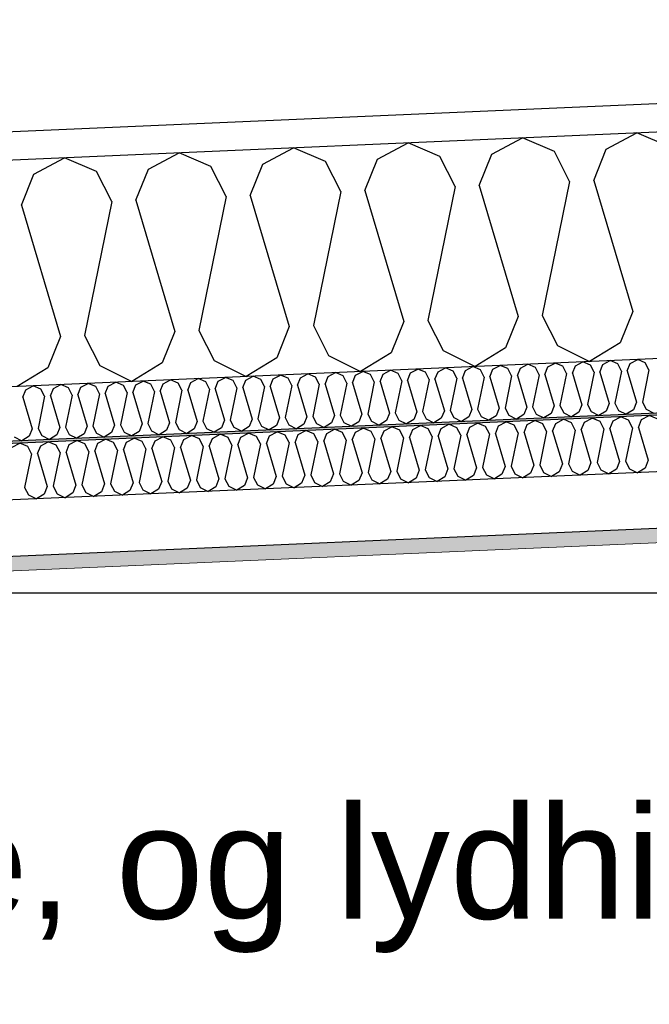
# Model space of a CAD drawing. Header units: millimetres. Extents: x -82116 to -59237, y -2070 to 13065.
# Tile 23 of 66: x -72347 to -71791, y 6256 to 7127. Entities that reach past the tile are written whole.
import ezdxf

# ---------------------------------------------------------------- set-up
doc = ezdxf.new("R2010")
doc.units = ezdxf.units.MM
doc.header["$LTSCALE"] = 0.5
doc.header["$MEASUREMENT"] = 0
doc.linetypes.add('PLINE', pattern=[0])
for name, color, linetype in [('223- Bjelker', 7, 'Continuous'), ('251- Frittbærende dekker', 7, 'Continuous'), ('256- Faste himlinger og overflatebehandling (Skravur)(Nye konstruksjoner)', 7, 'Continuous'), ('256- Faste himlinger og overflatebehandling(Nye konstruksjoner)', 7, 'Continuous'), ('261- Primærkonstruksjon (tak)', 7, 'Continuous'), ('261- Primærkonstruksjon (tak) (Skravur)', 7, 'Continuous'), ('832- Tekst bygning(Nye konstruksjoner)', 7, 'Continuous')]:
    doc.layers.add(name, color=color, linetype=linetype)
doc.layers.add('236- Innvendig kledning og overflate(Nye konstruksjoner)', color=7, linetype='Continuous', lineweight=0)
doc.styles.add('GENERATED_STYLE_3', font='arial.ttf')
doc.dimstyles.new('GENERATED_STYLE__2', dxfattribs={"dimtxt": 0.18, "dimasz": 182.4, "dimexe": 0.18, "dimexo": 0.0625, "dimgap": 0, "dimtad": 0, "dimtih": 1, "dimtoh": 1, "dimdec": 4, "dimzin": 0, "dimdsep": 46, "dimcen": 0.09, "dimadec": 0, "dimazin": 0, "dimtfac": 1, "dimtdec": 4, "dimtmove": 0, "dimatfit": 3, "dimldrblk": 'ARROWHEAD_5', "dimfxl": 1, "dimtolj": 1, "dimtzin": 0, "dimarcsym": 0})

# ---------------------------------------------------------------- blocks, each defined once
blk = doc.blocks.new('*X7')
at = {"layer": '261- Primærkonstruksjon (tak) (Skravur)', "linetype": 'PLINE'}
for p, q in [((-71829.27, 7012.25), (-71802.24, 7026.52)), ((-71774.07, 7014.66), (-71802.24, 7026.52)), ((-72031.43, 7003.43), (-72004.39, 7017.69)), ((-71976.22, 7005.84), (-72004.39, 7017.69)), ((-71930.35, 7007.84), (-71903.32, 7022.11)), ((-71875.14, 7010.25), (-71903.32, 7022.11)), ((-72233.58, 6994.6), (-72206.54, 7008.87)), ((-72178.37, 6997.01), (-72206.54, 7008.87)), ((-72132.5, 6999.01), (-72105.47, 7013.28)), ((-72077.3, 7001.42), (-72105.47, 7013.28)), ((-71962.72, 6979.31), (-71976.22, 7005.84)), ((-71941.49, 6980.23), (-71930.35, 7007.84)), ((-71861.65, 6983.72), (-71875.14, 7010.25)), ((-71840.41, 6984.65), (-71829.27, 7012.25)), ((-72334.65, 6990.19), (-72307.62, 7004.46)), ((-72279.45, 6992.6), (-72307.62, 7004.46)), ((-72164.87, 6970.48), (-72178.37, 6997.01)), ((-72143.64, 6971.41), (-72132.5, 6999.01)), ((-72063.8, 6974.89), (-72077.3, 7001.42)), ((-72042.56, 6975.82), (-72031.43, 7003.43)), ((-72345.79, 6962.58), (-72334.65, 6990.19)), ((-72265.95, 6966.07), (-72279.45, 6992.6)), ((-72244.71, 6967), (-72233.58, 6994.6)), ((-71962.72, 6979.31), (-71986.91, 6860.82)), ((-71941.49, 6980.23), (-71907.07, 6864.31)), ((-71861.65, 6983.72), (-71885.83, 6865.23)), ((-71840.41, 6984.65), (-71805.99, 6868.72)), ((-72164.87, 6970.48), (-72189.06, 6851.99)), ((-72143.64, 6971.41), (-72109.22, 6855.48)), ((-72063.8, 6974.89), (-72087.98, 6856.41)), ((-72042.56, 6975.82), (-72008.14, 6859.89)), ((-72345.79, 6962.58), (-72311.37, 6846.65)), ((-72265.95, 6966.07), (-72290.13, 6847.58)), ((-72244.71, 6967), (-72210.29, 6851.07)), ((-71805.99, 6868.72), (-71817.13, 6841.11)), ((-72008.14, 6859.89), (-72019.28, 6832.29)), ((-71986.91, 6860.82), (-71973.41, 6834.29)), ((-71907.07, 6864.31), (-71918.2, 6836.7)), ((-71885.83, 6865.23), (-71872.33, 6838.7)), ((-72210.29, 6851.07), (-72221.43, 6823.46)), ((-72189.06, 6851.99), (-72175.56, 6825.46)), ((-72109.22, 6855.48), (-72120.35, 6827.87)), ((-72087.98, 6856.41), (-72074.48, 6829.88)), ((-72311.37, 6846.65), (-72322.5, 6819.05)), ((-72290.13, 6847.58), (-72276.63, 6821.05)), ((-71817.13, 6841.11), (-71844.06, 6824.5)), ((-72019.28, 6832.29), (-72046.21, 6815.68)), ((-71973.41, 6834.29), (-71945.13, 6820.09)), ((-71918.2, 6836.7), (-71945.13, 6820.09)), ((-71872.33, 6838.7), (-71844.06, 6824.5)), ((-72221.43, 6823.46), (-72248.36, 6806.85)), ((-72175.56, 6825.46), (-72147.28, 6811.26)), ((-72120.35, 6827.87), (-72147.28, 6811.26)), ((-72074.48, 6829.88), (-72046.21, 6815.68)), ((-72322.5, 6819.05), (-72349.43, 6802.44)), ((-72276.63, 6821.05), (-72248.36, 6806.85))]:
    blk.add_line(p, q, dxfattribs=at)
blk = doc.blocks.new('*X22')
at = {"layer": '256- Faste himlinger og overflatebehandling (Skravur)(Nye konstruksjoner)', "linetype": 'PLINE'}
for p, q in [((-71880.87, 6819.76), (-71874.38, 6823.18)), ((-71867.62, 6820.33), (-71874.38, 6823.18)), ((-71856.61, 6820.82), (-71850.12, 6824.24)), ((-71843.36, 6821.39), (-71850.12, 6824.24)), ((-71832.35, 6821.87), (-71825.86, 6825.3)), ((-71819.1, 6822.45), (-71825.86, 6825.3)), ((-71815.86, 6816.09), (-71819.1, 6822.45)), ((-71810.76, 6816.31), (-71808.09, 6822.93)), ((-71808.09, 6822.93), (-71801.6, 6826.36)), ((-71794.84, 6823.51), (-71801.6, 6826.36)), ((-71791.6, 6817.14), (-71794.84, 6823.51)), ((-72074.93, 6811.28), (-72068.44, 6814.71)), ((-72061.68, 6811.86), (-72068.44, 6814.71)), ((-72050.67, 6812.34), (-72044.19, 6815.77)), ((-72037.42, 6812.92), (-72044.19, 6815.77)), ((-72026.42, 6813.4), (-72019.93, 6816.83)), ((-72013.17, 6813.98), (-72019.93, 6816.83)), ((-72009.93, 6807.61), (-72013.17, 6813.98)), ((-72004.83, 6807.84), (-72002.16, 6814.46)), ((-72002.16, 6814.46), (-71995.67, 6817.88)), ((-71988.91, 6815.04), (-71995.67, 6817.88)), ((-71985.67, 6808.67), (-71988.91, 6815.04)), ((-71980.57, 6808.89), (-71977.9, 6815.52)), ((-71977.9, 6815.52), (-71971.41, 6818.94)), ((-71964.65, 6816.1), (-71971.41, 6818.94)), ((-71961.41, 6809.73), (-71964.65, 6816.1)), ((-71956.31, 6809.95), (-71953.64, 6816.58)), ((-71953.64, 6816.58), (-71947.15, 6820)), ((-71940.39, 6817.16), (-71947.15, 6820)), ((-71937.15, 6810.79), (-71940.39, 6817.16)), ((-71932.06, 6811.01), (-71929.38, 6817.64)), ((-71929.38, 6817.64), (-71922.9, 6821.06)), ((-71916.13, 6818.22), (-71922.9, 6821.06)), ((-71912.89, 6811.85), (-71916.13, 6818.22)), ((-71907.8, 6812.07), (-71905.12, 6818.7)), ((-71905.12, 6818.7), (-71898.64, 6822.12)), ((-71891.88, 6819.28), (-71898.64, 6822.12)), ((-71888.64, 6812.91), (-71891.88, 6819.28)), ((-71883.54, 6813.13), (-71880.87, 6819.76)), ((-71864.38, 6813.97), (-71870.18, 6785.53)), ((-71864.38, 6813.97), (-71867.62, 6820.33)), ((-71859.28, 6814.19), (-71856.61, 6820.82)), ((-71859.28, 6814.19), (-71851.02, 6786.37)), ((-71840.12, 6815.03), (-71845.92, 6786.59)), ((-71840.12, 6815.03), (-71843.36, 6821.39)), ((-71835.02, 6815.25), (-71832.35, 6821.87)), ((-71835.02, 6815.25), (-71826.76, 6787.43)), ((-71815.86, 6816.09), (-71821.67, 6787.65)), ((-71810.76, 6816.31), (-71802.5, 6788.49)), ((-71791.6, 6817.14), (-71797.41, 6788.71)), ((-72293.26, 6801.75), (-72286.77, 6805.17)), ((-72280.01, 6802.33), (-72286.77, 6805.17)), ((-72269, 6802.81), (-72262.51, 6806.23)), ((-72255.75, 6803.39), (-72262.51, 6806.23)), ((-72244.74, 6803.87), (-72238.25, 6807.29)), ((-72231.49, 6804.45), (-72238.25, 6807.29)), ((-72220.48, 6804.93), (-72213.99, 6808.35)), ((-72207.23, 6805.51), (-72213.99, 6808.35)), ((-72203.99, 6799.14), (-72207.23, 6805.51)), ((-72198.9, 6799.36), (-72196.22, 6805.99)), ((-72196.22, 6805.99), (-72189.73, 6809.41)), ((-72182.97, 6806.57), (-72189.73, 6809.41)), ((-72179.73, 6800.2), (-72182.97, 6806.57)), ((-72174.64, 6800.42), (-72171.96, 6807.05)), ((-72171.96, 6807.05), (-72165.48, 6810.47)), ((-72158.72, 6807.62), (-72165.48, 6810.47)), ((-72155.48, 6801.26), (-72158.72, 6807.62)), ((-72150.38, 6801.48), (-72147.71, 6808.11)), ((-72147.71, 6808.11), (-72141.22, 6811.53)), ((-72134.46, 6808.68), (-72141.22, 6811.53)), ((-72131.22, 6802.32), (-72134.46, 6808.68)), ((-72126.12, 6802.54), (-72123.45, 6809.16)), ((-72123.45, 6809.16), (-72116.96, 6812.59)), ((-72110.2, 6809.74), (-72116.96, 6812.59)), ((-72106.96, 6803.38), (-72110.2, 6809.74)), ((-72101.86, 6803.6), (-72099.19, 6810.22)), ((-72099.19, 6810.22), (-72092.7, 6813.65)), ((-72085.94, 6810.8), (-72092.7, 6813.65)), ((-72082.7, 6804.44), (-72085.94, 6810.8)), ((-72077.6, 6804.66), (-72074.93, 6811.28)), ((-72058.44, 6805.49), (-72064.25, 6777.06)), ((-72058.44, 6805.49), (-72061.68, 6811.86)), ((-72053.35, 6805.72), (-72050.67, 6812.34)), ((-72053.35, 6805.72), (-72045.09, 6777.89)), ((-72034.18, 6806.55), (-72039.99, 6778.12)), ((-72034.18, 6806.55), (-72037.42, 6812.92)), ((-72029.09, 6806.78), (-72026.42, 6813.4)), ((-72029.09, 6806.78), (-72020.83, 6778.95)), ((-72009.93, 6807.61), (-72015.73, 6779.18)), ((-72004.83, 6807.84), (-71996.57, 6780.01)), ((-71985.67, 6808.67), (-71991.47, 6780.23)), ((-71980.57, 6808.89), (-71972.31, 6781.07)), ((-71961.41, 6809.73), (-71967.21, 6781.29)), ((-71956.31, 6809.95), (-71948.05, 6782.13)), ((-71937.15, 6810.79), (-71942.96, 6782.35)), ((-71932.06, 6811.01), (-71923.79, 6783.19)), ((-71912.89, 6811.85), (-71918.7, 6783.41)), ((-71907.8, 6812.07), (-71899.54, 6784.25)), ((-71888.64, 6812.91), (-71894.44, 6784.47)), ((-71883.54, 6813.13), (-71875.28, 6785.31)), ((-72344.44, 6793.01), (-72341.77, 6799.63)), ((-72341.77, 6799.63), (-72335.28, 6803.06)), ((-72328.52, 6800.21), (-72335.28, 6803.06)), ((-72325.28, 6793.84), (-72328.52, 6800.21)), ((-72320.19, 6794.07), (-72317.51, 6800.69)), ((-72317.51, 6800.69), (-72311.03, 6804.12)), ((-72304.26, 6801.27), (-72311.03, 6804.12)), ((-72301.02, 6794.9), (-72304.26, 6801.27)), ((-72295.93, 6795.13), (-72293.26, 6801.75)), ((-72276.77, 6795.96), (-72280.01, 6802.33)), ((-72271.67, 6796.18), (-72269, 6802.81)), ((-72252.51, 6797.02), (-72258.31, 6768.58)), ((-72252.51, 6797.02), (-72255.75, 6803.39)), ((-72247.41, 6797.24), (-72244.74, 6803.87)), ((-72247.41, 6797.24), (-72239.15, 6769.42)), ((-72228.25, 6798.08), (-72234.05, 6769.64)), ((-72228.25, 6798.08), (-72231.49, 6804.45)), ((-72223.15, 6798.3), (-72220.48, 6804.93)), ((-72223.15, 6798.3), (-72214.89, 6770.48)), ((-72203.99, 6799.14), (-72209.8, 6770.7)), ((-72198.9, 6799.36), (-72190.63, 6771.54)), ((-72179.73, 6800.2), (-72185.54, 6771.76)), ((-72174.64, 6800.42), (-72166.38, 6772.6)), ((-72155.48, 6801.26), (-72161.28, 6772.82)), ((-72150.38, 6801.48), (-72142.12, 6773.66)), ((-72131.22, 6802.32), (-72137.02, 6773.88)), ((-72126.12, 6802.54), (-72117.86, 6774.72)), ((-72106.96, 6803.38), (-72112.76, 6774.94)), ((-72101.86, 6803.6), (-72093.6, 6775.78)), ((-72082.7, 6804.44), (-72088.51, 6776)), ((-72077.6, 6804.66), (-72069.34, 6776.83)), ((-72344.44, 6793.01), (-72336.18, 6765.18)), ((-72325.28, 6793.84), (-72331.09, 6765.41)), ((-72320.19, 6794.07), (-72311.93, 6766.24)), ((-72301.02, 6794.9), (-72306.83, 6766.47)), ((-72295.93, 6795.13), (-72287.67, 6767.3)), ((-72276.77, 6795.96), (-72282.57, 6767.53)), ((-72271.67, 6796.18), (-72263.41, 6768.36)), ((-71821.67, 6787.65), (-71818.43, 6781.28)), ((-71802.5, 6788.49), (-71805.18, 6781.86)), ((-71797.41, 6788.71), (-71794.17, 6782.34)), ((-72020.83, 6778.95), (-72023.5, 6772.33)), ((-72015.73, 6779.18), (-72012.49, 6772.81)), ((-71996.57, 6780.01), (-71999.24, 6773.39)), ((-71991.47, 6780.23), (-71988.23, 6773.87)), ((-71972.31, 6781.07), (-71974.98, 6774.45)), ((-71967.21, 6781.29), (-71963.97, 6774.93)), ((-71948.05, 6782.13), (-71950.73, 6775.51)), ((-71942.96, 6782.35), (-71939.72, 6775.99)), ((-71923.79, 6783.19), (-71926.47, 6776.56)), ((-71918.7, 6783.41), (-71915.46, 6777.05)), ((-71899.54, 6784.25), (-71902.21, 6777.62)), ((-71894.44, 6784.47), (-71891.2, 6778.1)), ((-71875.28, 6785.31), (-71877.95, 6778.68)), ((-71870.18, 6785.53), (-71866.94, 6779.16)), ((-71866.94, 6779.16), (-71860.16, 6775.76)), ((-71853.69, 6779.74), (-71860.16, 6775.76)), ((-71851.02, 6786.37), (-71853.69, 6779.74)), ((-71845.92, 6786.59), (-71842.68, 6780.22)), ((-71842.68, 6780.22), (-71835.9, 6776.81)), ((-71829.43, 6780.8), (-71835.9, 6776.81)), ((-71826.76, 6787.43), (-71829.43, 6780.8)), ((-71818.43, 6781.28), (-71811.64, 6777.87)), ((-71805.18, 6781.86), (-71811.64, 6777.87)), ((-71794.17, 6782.34), (-71787.38, 6778.93)), ((-72214.89, 6770.48), (-72217.57, 6763.85)), ((-72209.8, 6770.7), (-72206.56, 6764.34)), ((-72190.63, 6771.54), (-72193.31, 6764.91)), ((-72185.54, 6771.76), (-72182.3, 6765.39)), ((-72166.38, 6772.6), (-72169.05, 6765.97)), ((-72161.28, 6772.82), (-72158.04, 6766.45)), ((-72142.12, 6773.66), (-72144.79, 6767.03)), ((-72137.02, 6773.88), (-72133.78, 6767.51)), ((-72117.86, 6774.72), (-72120.53, 6768.09)), ((-72112.76, 6774.94), (-72109.52, 6768.57)), ((-72093.6, 6775.78), (-72096.27, 6769.15)), ((-72088.51, 6776), (-72085.27, 6769.63)), ((-72069.34, 6776.83), (-72072.02, 6770.21)), ((-72064.25, 6777.06), (-72061.01, 6770.69)), ((-72061.01, 6770.69), (-72054.22, 6767.28)), ((-72047.76, 6771.27), (-72054.22, 6767.28)), ((-72045.09, 6777.89), (-72047.76, 6771.27)), ((-72039.99, 6778.12), (-72036.75, 6771.75)), ((-72036.75, 6771.75), (-72029.96, 6768.34)), ((-72023.5, 6772.33), (-72029.96, 6768.34)), ((-72012.49, 6772.81), (-72005.7, 6769.4)), ((-71999.24, 6773.39), (-72005.7, 6769.4)), ((-71988.23, 6773.87), (-71981.45, 6770.46)), ((-71974.98, 6774.45), (-71981.45, 6770.46)), ((-71963.97, 6774.93), (-71957.19, 6771.52)), ((-71950.73, 6775.51), (-71957.19, 6771.52)), ((-71939.72, 6775.99), (-71932.93, 6772.58)), ((-71926.47, 6776.56), (-71932.93, 6772.58)), ((-71915.46, 6777.05), (-71908.67, 6773.64)), ((-71902.21, 6777.62), (-71908.67, 6773.64)), ((-71891.2, 6778.1), (-71884.41, 6774.7)), ((-71877.95, 6778.68), (-71884.41, 6774.7)), ((-72336.18, 6765.18), (-72338.86, 6758.56)), ((-72331.09, 6765.41), (-72327.85, 6759.04)), ((-72311.93, 6766.24), (-72314.6, 6759.62)), ((-72306.83, 6766.47), (-72303.59, 6760.1)), ((-72287.67, 6767.3), (-72290.34, 6760.68)), ((-72282.57, 6767.53), (-72279.33, 6761.16)), ((-72266.08, 6761.74), (-72272.54, 6757.75)), ((-72263.41, 6768.36), (-72266.08, 6761.74)), ((-72258.31, 6768.58), (-72255.07, 6762.22)), ((-72255.07, 6762.22), (-72248.29, 6758.81)), ((-72241.82, 6762.8), (-72248.29, 6758.81)), ((-72239.15, 6769.42), (-72241.82, 6762.8)), ((-72234.05, 6769.64), (-72230.81, 6763.28)), ((-72230.81, 6763.28), (-72224.03, 6759.87)), ((-72217.57, 6763.85), (-72224.03, 6759.87)), ((-72206.56, 6764.34), (-72199.77, 6760.93)), ((-72193.31, 6764.91), (-72199.77, 6760.93)), ((-72182.3, 6765.39), (-72175.51, 6761.99)), ((-72169.05, 6765.97), (-72175.51, 6761.99)), ((-72158.04, 6766.45), (-72151.25, 6763.05)), ((-72144.79, 6767.03), (-72151.25, 6763.05)), ((-72133.78, 6767.51), (-72127, 6764.11)), ((-72120.53, 6768.09), (-72127, 6764.11)), ((-72109.52, 6768.57), (-72102.74, 6765.16)), ((-72096.27, 6769.15), (-72102.74, 6765.16)), ((-72085.27, 6769.63), (-72078.48, 6766.22)), ((-72072.02, 6770.21), (-72078.48, 6766.22)), ((-72352.11, 6757.98), (-72345.32, 6754.57)), ((-72338.86, 6758.56), (-72345.32, 6754.57)), ((-72327.85, 6759.04), (-72321.06, 6755.63)), ((-72314.6, 6759.62), (-72321.06, 6755.63)), ((-72303.59, 6760.1), (-72296.8, 6756.69)), ((-72290.34, 6760.68), (-72296.8, 6756.69)), ((-72279.33, 6761.16), (-72272.54, 6757.75))]:
    blk.add_line(p, q, dxfattribs=at)
blk = doc.blocks.new('*X23')
at = {"layer": '256- Faste himlinger og overflatebehandling (Skravur)(Nye konstruksjoner)', "linetype": 'PLINE'}
for p, q in [((-71924.44, 6767.67), (-71917.68, 6771.24)), ((-71910.64, 6768.28), (-71917.68, 6771.24)), ((-71899.17, 6768.78), (-71892.41, 6772.35)), ((-71885.37, 6769.38), (-71892.41, 6772.35)), ((-71873.9, 6769.88), (-71867.14, 6773.45)), ((-71860.1, 6770.48), (-71867.14, 6773.45)), ((-71856.73, 6763.85), (-71860.1, 6770.48)), ((-71851.42, 6764.08), (-71848.63, 6770.98)), ((-71848.63, 6770.98), (-71841.88, 6774.55)), ((-71834.83, 6771.59), (-71841.88, 6774.55)), ((-71831.46, 6764.96), (-71834.83, 6771.59)), ((-71826.15, 6765.19), (-71823.36, 6772.09)), ((-71823.36, 6772.09), (-71816.61, 6775.66)), ((-71809.56, 6772.69), (-71816.61, 6775.66)), ((-71806.19, 6766.06), (-71809.56, 6772.69)), ((-71800.88, 6766.29), (-71798.1, 6773.19)), ((-71798.1, 6773.19), (-71791.34, 6776.76)), ((-71784.29, 6773.79), (-71791.34, 6776.76)), ((-72126.59, 6758.85), (-72119.83, 6762.42)), ((-72112.79, 6759.45), (-72119.83, 6762.42)), ((-72101.32, 6759.95), (-72094.56, 6763.52)), ((-72087.52, 6760.55), (-72094.56, 6763.52)), ((-72076.05, 6761.06), (-72069.3, 6764.62)), ((-72062.25, 6761.66), (-72069.3, 6764.62)), ((-72058.88, 6755.03), (-72062.25, 6761.66)), ((-72053.57, 6755.26), (-72050.78, 6762.16)), ((-72050.78, 6762.16), (-72044.03, 6765.73)), ((-72036.98, 6762.76), (-72044.03, 6765.73)), ((-72033.61, 6756.13), (-72036.98, 6762.76)), ((-72028.3, 6756.36), (-72025.52, 6763.26)), ((-72025.52, 6763.26), (-72018.76, 6766.83)), ((-72011.71, 6763.86), (-72018.76, 6766.83)), ((-72008.34, 6757.23), (-72011.71, 6763.86)), ((-72003.03, 6757.46), (-72000.25, 6764.37)), ((-72000.25, 6764.37), (-71993.49, 6767.93)), ((-71986.45, 6764.97), (-71993.49, 6767.93)), ((-71983.07, 6758.34), (-71986.45, 6764.97)), ((-71977.76, 6758.57), (-71974.98, 6765.47)), ((-71974.98, 6765.47), (-71968.22, 6769.04)), ((-71961.18, 6766.07), (-71968.22, 6769.04)), ((-71957.8, 6759.44), (-71961.18, 6766.07)), ((-71952.49, 6759.67), (-71949.71, 6766.57)), ((-71949.71, 6766.57), (-71942.95, 6770.14)), ((-71935.91, 6767.17), (-71942.95, 6770.14)), ((-71932.53, 6760.54), (-71935.91, 6767.17)), ((-71927.22, 6760.77), (-71924.44, 6767.67)), ((-71907.26, 6761.65), (-71913.31, 6732.02)), ((-71907.26, 6761.65), (-71910.64, 6768.28)), ((-71901.95, 6761.88), (-71899.17, 6768.78)), ((-71901.95, 6761.88), (-71893.35, 6732.89)), ((-71881.99, 6762.75), (-71888.04, 6733.13)), ((-71881.99, 6762.75), (-71885.37, 6769.38)), ((-71876.69, 6762.98), (-71873.9, 6769.88)), ((-71876.69, 6762.98), (-71868.08, 6734)), ((-71856.73, 6763.85), (-71862.77, 6734.23)), ((-71851.42, 6764.08), (-71842.81, 6735.1)), ((-71831.46, 6764.96), (-71837.5, 6735.33)), ((-71826.15, 6765.19), (-71817.54, 6736.2)), ((-71806.19, 6766.06), (-71812.23, 6736.44)), ((-71800.88, 6766.29), (-71792.27, 6737.31)), ((-72328.74, 6750.02), (-72321.98, 6753.59)), ((-72314.94, 6750.63), (-72321.98, 6753.59)), ((-72303.47, 6751.13), (-72296.72, 6754.69)), ((-72289.67, 6751.73), (-72296.72, 6754.69)), ((-72278.2, 6752.23), (-72271.45, 6755.8)), ((-72264.4, 6752.83), (-72271.45, 6755.8)), ((-72261.03, 6746.2), (-72264.4, 6752.83)), ((-72255.72, 6746.43), (-72252.94, 6753.33)), ((-72252.94, 6753.33), (-72246.18, 6756.9)), ((-72239.13, 6753.94), (-72246.18, 6756.9)), ((-72235.76, 6747.3), (-72239.13, 6753.94)), ((-72230.45, 6747.53), (-72227.67, 6754.44)), ((-72227.67, 6754.44), (-72220.91, 6758)), ((-72213.87, 6755.04), (-72220.91, 6758)), ((-72210.49, 6748.41), (-72213.87, 6755.04)), ((-72205.18, 6748.64), (-72202.4, 6755.54)), ((-72202.4, 6755.54), (-72195.64, 6759.11)), ((-72188.6, 6756.14), (-72195.64, 6759.11)), ((-72185.22, 6749.51), (-72188.6, 6756.14)), ((-72179.91, 6749.74), (-72177.13, 6756.64)), ((-72177.13, 6756.64), (-72170.37, 6760.21)), ((-72163.33, 6757.24), (-72170.37, 6760.21)), ((-72159.95, 6750.61), (-72163.33, 6757.24)), ((-72154.64, 6750.84), (-72151.86, 6757.75)), ((-72151.86, 6757.75), (-72145.1, 6761.31)), ((-72138.06, 6758.35), (-72145.1, 6761.31)), ((-72134.68, 6751.72), (-72138.06, 6758.35)), ((-72129.38, 6751.95), (-72126.59, 6758.85)), ((-72109.42, 6752.82), (-72115.46, 6723.2)), ((-72109.42, 6752.82), (-72112.79, 6759.45)), ((-72104.11, 6753.05), (-72101.32, 6759.95)), ((-72104.11, 6753.05), (-72095.5, 6724.07)), ((-72084.15, 6753.92), (-72090.19, 6724.3)), ((-72084.15, 6753.92), (-72087.52, 6760.55)), ((-72078.84, 6754.15), (-72076.05, 6761.06)), ((-72078.84, 6754.15), (-72070.23, 6725.17)), ((-72058.88, 6755.03), (-72064.92, 6725.4)), ((-72053.57, 6755.26), (-72044.96, 6726.28)), ((-72033.61, 6756.13), (-72039.65, 6726.51)), ((-72028.3, 6756.36), (-72019.69, 6727.38)), ((-72008.34, 6757.23), (-72014.39, 6727.61)), ((-72003.03, 6757.46), (-71994.43, 6728.48)), ((-71983.07, 6758.34), (-71989.12, 6728.71)), ((-71977.76, 6758.57), (-71969.16, 6729.58)), ((-71957.8, 6759.44), (-71963.85, 6729.82)), ((-71952.49, 6759.67), (-71943.89, 6730.69)), ((-71932.53, 6760.54), (-71938.58, 6730.92)), ((-71927.22, 6760.77), (-71918.62, 6731.79)), ((-72354.01, 6748.92), (-72347.25, 6752.49)), ((-72340.21, 6749.52), (-72347.25, 6752.49)), ((-72336.84, 6742.89), (-72340.21, 6749.52)), ((-72331.53, 6743.12), (-72328.74, 6750.02)), ((-72311.57, 6743.99), (-72314.94, 6750.63)), ((-72306.26, 6744.22), (-72303.47, 6751.13)), ((-72306.26, 6744.22), (-72297.65, 6715.24)), ((-72286.3, 6745.1), (-72292.34, 6715.47)), ((-72286.3, 6745.1), (-72289.67, 6751.73)), ((-72280.99, 6745.33), (-72278.2, 6752.23)), ((-72280.99, 6745.33), (-72272.38, 6716.35)), ((-72261.03, 6746.2), (-72267.07, 6716.58)), ((-72255.72, 6746.43), (-72247.11, 6717.45)), ((-72235.76, 6747.3), (-72241.81, 6717.68)), ((-72230.45, 6747.53), (-72221.85, 6718.55)), ((-72210.49, 6748.41), (-72216.54, 6718.78)), ((-72205.18, 6748.64), (-72196.58, 6719.66)), ((-72185.22, 6749.51), (-72191.27, 6719.89)), ((-72179.91, 6749.74), (-72171.31, 6720.76)), ((-72159.95, 6750.61), (-72166, 6720.99)), ((-72154.64, 6750.84), (-72146.04, 6721.86)), ((-72134.68, 6751.72), (-72140.73, 6722.09)), ((-72129.38, 6751.95), (-72120.77, 6722.97)), ((-72336.84, 6742.89), (-72342.88, 6713.27)), ((-72331.53, 6743.12), (-72322.92, 6714.14)), ((-72311.57, 6743.99), (-72317.61, 6714.37)), ((-71817.54, 6736.2), (-71820.33, 6729.3)), ((-71812.23, 6736.44), (-71808.86, 6729.8)), ((-71792.27, 6737.31), (-71795.06, 6730.41)), ((-72019.69, 6727.38), (-72022.48, 6720.48)), ((-72014.39, 6727.61), (-72011.01, 6720.98)), ((-71994.43, 6728.48), (-71997.21, 6721.58)), ((-71989.12, 6728.71), (-71985.74, 6722.08)), ((-71969.16, 6729.58), (-71971.94, 6722.68)), ((-71963.85, 6729.82), (-71960.47, 6723.18)), ((-71943.89, 6730.69), (-71946.67, 6723.79)), ((-71938.58, 6730.92), (-71935.2, 6724.29)), ((-71918.62, 6731.79), (-71921.4, 6724.89)), ((-71913.31, 6732.02), (-71909.94, 6725.39)), ((-71893.35, 6732.89), (-71896.13, 6725.99)), ((-71888.04, 6733.13), (-71884.67, 6726.49)), ((-71870.86, 6727.1), (-71877.6, 6722.94)), ((-71868.08, 6734), (-71870.86, 6727.1)), ((-71862.77, 6734.23), (-71859.4, 6727.6)), ((-71859.4, 6727.6), (-71852.33, 6724.05)), ((-71845.6, 6728.2), (-71852.33, 6724.05)), ((-71842.81, 6735.1), (-71845.6, 6728.2)), ((-71837.5, 6735.33), (-71834.13, 6728.7)), ((-71834.13, 6728.7), (-71827.06, 6725.15)), ((-71820.33, 6729.3), (-71827.06, 6725.15)), ((-71808.86, 6729.8), (-71801.79, 6726.25)), ((-71795.06, 6730.41), (-71801.79, 6726.25)), ((-72221.85, 6718.55), (-72224.63, 6711.65)), ((-72216.54, 6718.78), (-72213.16, 6712.15)), ((-72196.58, 6719.66), (-72199.36, 6712.75)), ((-72191.27, 6719.89), (-72187.89, 6713.26)), ((-72171.31, 6720.76), (-72174.09, 6713.86)), ((-72166, 6720.99), (-72162.62, 6714.36)), ((-72146.04, 6721.86), (-72148.82, 6714.96)), ((-72140.73, 6722.09), (-72137.36, 6715.46)), ((-72120.77, 6722.97), (-72123.55, 6716.06)), ((-72115.46, 6723.2), (-72112.09, 6716.56)), ((-72095.5, 6724.07), (-72098.29, 6717.17)), ((-72090.19, 6724.3), (-72086.82, 6717.67)), ((-72073.02, 6718.27), (-72079.75, 6714.12)), ((-72070.23, 6725.17), (-72073.02, 6718.27)), ((-72064.92, 6725.4), (-72061.55, 6718.77)), ((-72061.55, 6718.77), (-72054.48, 6715.22)), ((-72047.75, 6719.37), (-72054.48, 6715.22)), ((-72044.96, 6726.28), (-72047.75, 6719.37)), ((-72039.65, 6726.51), (-72036.28, 6719.87)), ((-72036.28, 6719.87), (-72029.21, 6716.32)), ((-72022.48, 6720.48), (-72029.21, 6716.32)), ((-72011.01, 6720.98), (-72003.94, 6717.43)), ((-71997.21, 6721.58), (-72003.94, 6717.43)), ((-71985.74, 6722.08), (-71978.67, 6718.53)), ((-71971.94, 6722.68), (-71978.67, 6718.53)), ((-71960.47, 6723.18), (-71953.4, 6719.63)), ((-71946.67, 6723.79), (-71953.4, 6719.63)), ((-71935.2, 6724.29), (-71928.14, 6720.74)), ((-71921.4, 6724.89), (-71928.14, 6720.74)), ((-71909.94, 6725.39), (-71902.87, 6721.84)), ((-71896.13, 6725.99), (-71902.87, 6721.84)), ((-71884.67, 6726.49), (-71877.6, 6722.94)), ((-72342.88, 6713.27), (-72339.51, 6706.64)), ((-72322.92, 6714.14), (-72325.71, 6707.24)), ((-72317.61, 6714.37), (-72314.24, 6707.74)), ((-72297.65, 6715.24), (-72300.44, 6708.34)), ((-72292.34, 6715.47), (-72288.97, 6708.84)), ((-72275.17, 6709.44), (-72281.9, 6705.29)), ((-72272.38, 6716.35), (-72275.17, 6709.44)), ((-72267.07, 6716.58), (-72263.7, 6709.95)), ((-72263.7, 6709.95), (-72256.63, 6706.4)), ((-72249.9, 6710.55), (-72256.63, 6706.4)), ((-72247.11, 6717.45), (-72249.9, 6710.55)), ((-72241.81, 6717.68), (-72238.43, 6711.05)), ((-72238.43, 6711.05), (-72231.36, 6707.5)), ((-72224.63, 6711.65), (-72231.36, 6707.5)), ((-72213.16, 6712.15), (-72206.09, 6708.6)), ((-72199.36, 6712.75), (-72206.09, 6708.6)), ((-72187.89, 6713.26), (-72180.82, 6709.71)), ((-72174.09, 6713.86), (-72180.82, 6709.71)), ((-72162.62, 6714.36), (-72155.56, 6710.81)), ((-72148.82, 6714.96), (-72155.56, 6710.81)), ((-72137.36, 6715.46), (-72130.29, 6711.91)), ((-72123.55, 6716.06), (-72130.29, 6711.91)), ((-72112.09, 6716.56), (-72105.02, 6713.02)), ((-72098.29, 6717.17), (-72105.02, 6713.02)), ((-72086.82, 6717.67), (-72079.75, 6714.12)), ((-72339.51, 6706.64), (-72332.44, 6703.09)), ((-72325.71, 6707.24), (-72332.44, 6703.09)), ((-72314.24, 6707.74), (-72307.17, 6704.19)), ((-72300.44, 6708.34), (-72307.17, 6704.19)), ((-72288.97, 6708.84), (-72281.9, 6705.29))]:
    blk.add_line(p, q, dxfattribs=at)
blk = doc.blocks.new('ARROWHEAD_5')
at = {"linetype": 'Continuous'}
blk.add_hatch(color=256, dxfattribs=at).paths.add_polyline_path([(-1, 0.2679), (0, 0), (-1, -0.2679)])
blk.add_line((0, 0), (-1, 0), dxfattribs=at)

msp = doc.modelspace()

# ---------------------------------------------------------------- hatches: boundary and pattern name
at = {"layer": '256- Faste himlinger og overflatebehandling (Skravur)(Nye konstruksjoner)', "linetype": 'Continuous'}
msp.add_hatch(color=256, dxfattribs=at).paths.add_polyline_path([(-77605.66, 6522.9), (-70890.66, 6816.08), (-70890.66, 6818.08), (-77605.66, 6524.9)])
h = msp.add_hatch(dxfattribs=at)
h.set_pattern_fill('Gips', color=256, style=0, pattern_type=2)
h.set_pattern_definition([(2.5, (0, 0), (-3.77755, 86.52011), [0, -50]), (2.5, (23.09, 44.35), (-3.77755, 86.52011), [0, -50])])
h.paths.add_polyline_path([(-77605.66, 6410.29), (-70890.66, 6703.48), (-70890.66, 6715.99), (-77605.66, 6422.8)])

# ---------------------------------------------------------------- linework, layer by layer
at = {"layer": '223- Bjelker', "linetype": 'PLINE'}
msp.add_line((-70082.16, 7126.64), (-77668.16, 6795.43), dxfattribs=at)
at = {"layer": '236- Innvendig kledning og overflate(Nye konstruksjoner)', "linetype": 'PLINE'}
msp.add_line((-70890.66, 6703.48), (-77605.66, 6410.29), dxfattribs=at)
at = {"layer": '251- Frittbærende dekker', "linetype": 'PLINE'}
msp.add_line((-72802.56, 6620), (-70890.66, 6620), dxfattribs=at)
at = {"layer": '256- Faste himlinger og overflatebehandling(Nye konstruksjoner)', "linetype": 'PLINE'}
for p, q in [((-70890.66, 6818.08), (-77605.66, 6524.9)), ((-70890.66, 6816.08), (-77605.66, 6522.9)), ((-70890.66, 6766.04), (-77605.66, 6472.85)), ((-70890.66, 6715.99), (-77605.66, 6422.8))]:
    msp.add_line(p, q, dxfattribs=at)
at = {"layer": '261- Primærkonstruksjon (tak)', "linetype": 'PLINE'}
msp.add_line((-69600.66, 7122.64), (-77818.16, 6763.86), dxfattribs=at)
at = {"layer": '261- Primærkonstruksjon (tak)', "linetype": 'PLINE', "flags": 128}
msp.add_lwpolyline([(-69823.16, 6912.74), (-70740.66, 6872.68), (-70753.16, 6872.13), (-70765.66, 6871.59), (-70865.66, 6867.22), (-70878.16, 6866.68), (-70890.66, 6866.13), (-77605.66, 6572.95)], dxfattribs=at)

# ---------------------------------------------------------------- block references
at = {"layer": '256- Faste himlinger og overflatebehandling(Nye konstruksjoner)'}
for name in ['*X22', '*X23']:
    msp.add_blockref(name, (0, 0), dxfattribs=at)
at = {"layer": '261- Primærkonstruksjon (tak)'}
msp.add_blockref('*X7', (0, 0), dxfattribs=at)

# ---------------------------------------------------------------- texts
at = {"layer": '832- Tekst bygning(Nye konstruksjoner)', "linetype": 'Continuous', "insert": (-73892.73, 6301.86), "char_height": 100, "attachment_point": 7, "style": 'GENERATED_STYLE_3'}
msp.add_mtext('\\A1;{\\pql;\\fArial|b0|i0|c0|p0;\\W1.000000;Ny isolering, dampsperre, og lydhimling}', dxfattribs=at)

# ---------------------------------------------------------------- leaders
at = {"layer": '832- Tekst bygning(Nye konstruksjoner)', "linetype": 'PLINE', "annotation_type": 0, "has_hookline": 1, "hookline_direction": 0, "text_width": 2423.6}
msp.add_leader([(-74163.4, 6623.14), (-74033.91, 6301.86), (-74075.13, 6256.44), (-73892.73, 6256.44)], dimstyle='GENERATED_STYLE__2', dxfattribs=at)

doc.saveas('drawing.dxf')
